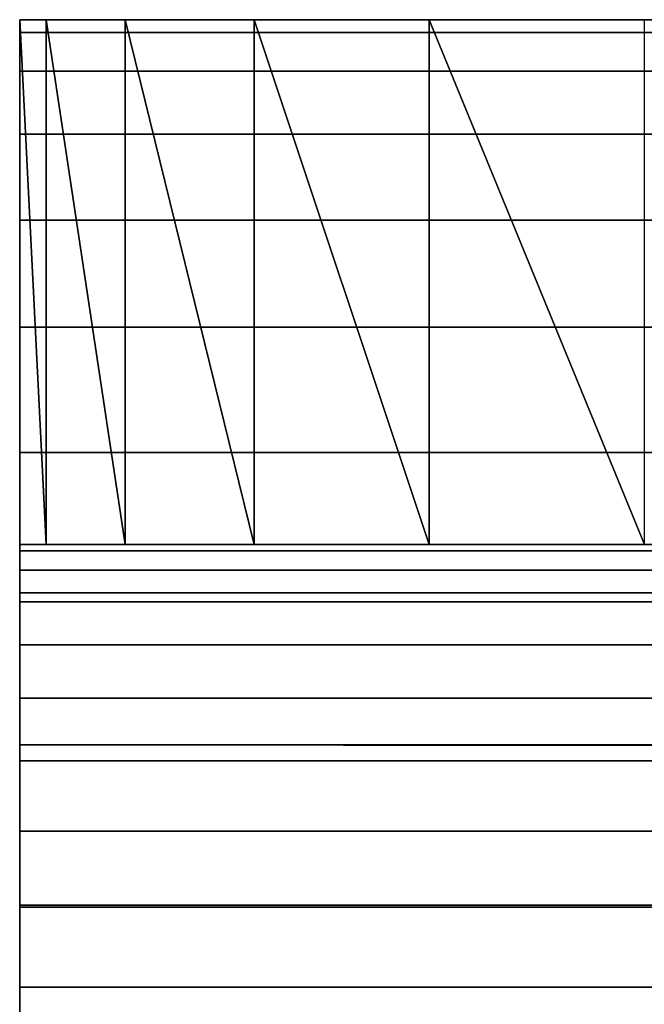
# Model space of a CAD drawing. Extents: x 0 to 604, y -645 to 1.
# Tile 250 of 256: x 3.63 to 5.42, y -558.31 to -555.5. Entities that reach past the tile are written whole.
import ezdxf

# ---------------------------------------------------------------- set-up
doc = ezdxf.new("R2010")
doc.units = 0
doc.header["$LTSCALE"] = 2.54
doc.layers.get('0').update_dxf_attribs({"color": 13, "linetype": 'CONTINUOUS'})

# ---------------------------------------------------------------- blocks, each defined once
blk = doc.blocks.new('GRUPA0_1')
at = {"color": 0}
for p, q in [((603.63171, -555.5, 53.612583), (3.631672, -555.5, 53.612583)), ((3.631672, -555.5, 53.612583), (8.631698, -555.5, 130.61258)), ((3.631672, -555.5, 53.612583), (8.631698, -555.5, 130.61258)), ((3.631672, -555.5, 53.612583), (3.631672, -555.5, 125.61259)), ((3.631672, -555.5, 125.61259), (8.631698, -555.5, 130.61258)), ((3.631672, -555.5, 125.61259), (8.631698, -555.5, 130.61258)), ((3.631672, -555.5, 125.61259), (3.707638, -555.5, 126.48083)), ((3.631672, -555.5, 53.612583), (3.631672, -555.5, 125.61259)), ((3.631672, -555.5, 53.612583), (3.631672, -557, 125.61259)), ((3.631672, -557, 125.61259), (3.631672, -555.5, 125.61259)), ((3.631672, -555.5, 53.612583), (3.631672, -557, 125.61259)), ((3.631672, -555.5, 53.612583), (3.631672, -557, 53.612583)), ((3.631672, -555.5, 53.612583), (3.631672, -557, 53.612583)), ((3.631672, -555.5, 53.612583), (3.631672, -557.01849, 53.37793)), ((3.631672, -555.5, 53.612583), (3.631672, -557.01849, 53.37793)), ((3.631672, -555.5, 53.612583), (3.631672, -555.53693, 53.14328)), ((603.63171, -555.5, 53.612583), (3.631672, -555.5, 53.612583)), ((603.63171, -555.53693, 53.14328), (3.631672, -555.5, 53.612583)), ((603.63171, -555.53693, 53.14328), (3.631672, -555.5, 53.612583)), ((3.631672, -555.5, 53.612583), (3.631672, -555.53693, 53.14328)), ((3.631672, -557, 125.61259), (3.631672, -555.5, 125.61259)), ((3.707638, -557, 126.48083), (3.631672, -555.5, 125.61259)), ((3.707638, -557, 126.48083), (3.631672, -555.5, 125.61259)), ((3.631672, -555.5, 125.61259), (3.707638, -555.5, 126.48083)), ((3.707638, -555.5, 126.48083), (8.631698, -555.5, 130.61258)), ((3.707638, -555.5, 126.48083), (3.933212, -555.5, 127.32269)), ((3.707638, -555.5, 126.48083), (8.631698, -555.5, 130.61258)), ((3.707638, -557, 126.48083), (3.707638, -555.5, 126.48083)), ((3.707638, -557, 126.48083), (3.707638, -555.5, 126.48083)), ((3.933212, -557, 127.32269), (3.707638, -555.5, 126.48083)), ((3.933212, -557, 127.32269), (3.707638, -555.5, 126.48083)), ((3.707638, -555.5, 126.48083), (3.933212, -555.5, 127.32269)), ((3.933212, -555.5, 127.32269), (8.631698, -555.5, 130.61258)), ((3.933212, -555.5, 127.32269), (8.631698, -555.5, 130.61258)), ((3.933212, -555.5, 127.32269), (4.301569, -555.5, 128.11258)), ((3.933212, -557, 127.32269), (3.933212, -555.5, 127.32269)), ((3.933212, -557, 127.32269), (3.933212, -555.5, 127.32269)), ((4.301569, -557, 128.11258), (3.933212, -555.5, 127.32269)), ((4.301569, -557, 128.11258), (3.933212, -555.5, 127.32269)), ((3.933212, -555.5, 127.32269), (4.301569, -555.5, 128.11258)), ((4.301569, -555.5, 128.11258), (8.631698, -555.5, 130.61258)), ((4.301569, -555.5, 128.11258), (8.631698, -555.5, 130.61258)), ((4.301569, -555.5, 128.11258), (4.801473, -555.5, 128.82652)), ((4.301569, -557, 128.11258), (4.301569, -555.5, 128.11258)), ((4.301569, -557, 128.11258), (4.301569, -555.5, 128.11258)), ((4.801473, -557, 128.82652), (4.301569, -555.5, 128.11258)), ((4.801473, -557, 128.82652), (4.301569, -555.5, 128.11258)), ((4.301569, -555.5, 128.11258), (4.801473, -555.5, 128.82652)), ((4.801473, -555.5, 128.82652), (8.631698, -555.5, 130.61258)), ((4.801473, -555.5, 128.82652), (5.417756, -555.5, 129.44281)), ((4.801473, -555.5, 128.82652), (8.631698, -555.5, 130.61258)), ((4.801473, -557, 128.82652), (4.801473, -555.5, 128.82652)), ((4.801473, -557, 128.82652), (4.801473, -555.5, 128.82652)), ((5.417756, -557, 129.44281), (4.801473, -555.5, 128.82652)), ((5.417756, -557, 129.44281), (4.801473, -555.5, 128.82652)), ((4.801473, -555.5, 128.82652), (5.417756, -555.5, 129.44281)), ((3.631672, -555.53693, 53.14328), (3.631672, -557.01849, 53.37793)), ((3.631672, -555.53693, 53.14328), (3.631672, -557.01849, 53.37793)), ((3.631672, -555.53693, 53.14328), (3.631672, -557.07343, 53.149055)), ((3.631672, -555.53693, 53.14328), (3.631672, -557.07343, 53.149055)), ((3.631672, -555.53693, 53.14328), (3.631672, -555.64685, 52.685535)), ((603.63171, -555.53693, 53.14328), (3.631672, -555.53693, 53.14328)), ((603.63171, -555.53693, 53.14328), (3.631672, -555.53693, 53.14328)), ((603.63171, -555.64685, 52.685535), (3.631672, -555.53693, 53.14328)), ((603.63171, -555.64685, 52.685535), (3.631672, -555.53693, 53.14328)), ((3.631672, -555.53693, 53.14328), (3.631672, -555.64685, 52.685535)), ((3.631672, -555.64685, 52.685535), (3.631672, -557.07343, 53.149055)), ((3.631672, -555.64685, 52.685535), (3.631672, -557.07343, 53.149055)), ((3.631672, -555.64685, 52.685535), (3.631672, -557.16351, 52.931599)), ((3.631672, -555.64685, 52.685535), (3.631672, -557.16351, 52.931599)), ((3.631672, -555.64685, 52.685535), (3.631672, -555.82697, 52.250614)), ((603.63171, -555.64685, 52.685535), (3.631672, -555.64685, 52.685535)), ((603.63171, -555.64685, 52.685535), (3.631672, -555.64685, 52.685535)), ((603.63171, -555.82697, 52.250614), (3.631672, -555.64685, 52.685535)), ((603.63171, -555.82697, 52.250614), (3.631672, -555.64685, 52.685535)), ((3.631672, -555.64685, 52.685535), (3.631672, -555.82697, 52.250614)), ((3.631672, -555.82697, 52.250614), (3.631672, -557.16351, 52.931599)), ((3.631672, -555.82697, 52.250614), (3.631672, -557.16351, 52.931599)), ((3.631672, -555.82697, 52.250614), (3.631672, -557.2865, 52.730907)), ((3.631672, -555.82697, 52.250614), (3.631672, -557.2865, 52.730907)), ((3.631672, -555.82697, 52.250614), (3.631672, -556.07294, 51.849228)), ((603.63171, -555.82697, 52.250614), (3.631672, -555.82697, 52.250614)), ((603.63171, -555.82697, 52.250614), (3.631672, -555.82697, 52.250614)), ((603.63171, -556.07294, 51.849228), (3.631672, -555.82697, 52.250614)), ((603.63171, -556.07294, 51.849228), (3.631672, -555.82697, 52.250614)), ((3.631672, -555.82697, 52.250614), (3.631672, -556.07294, 51.849228)), ((3.631672, -556.07294, 51.849228), (3.631672, -557.2865, 52.730907)), ((3.631672, -556.07294, 51.849228), (3.631672, -557.2865, 52.730907)), ((3.631672, -556.07294, 51.849228), (3.631672, -557.43933, 52.551922)), ((3.631672, -556.07294, 51.849228), (3.631672, -557.43933, 52.551922)), ((3.631672, -556.07294, 51.849228), (3.631672, -556.37866, 51.491264)), ((603.63171, -556.07294, 51.849228), (3.631672, -556.07294, 51.849228)), ((603.63171, -556.07294, 51.849228), (3.631672, -556.07294, 51.849228)), ((603.63171, -556.37866, 51.491264), (3.631672, -556.07294, 51.849228)), ((603.63171, -556.37866, 51.491264), (3.631672, -556.07294, 51.849228)), ((3.631672, -556.07294, 51.849228), (3.631672, -556.37866, 51.491264)), ((3.631672, -556.37866, 51.491264), (3.631672, -557.43933, 52.551922)), ((3.631672, -556.37866, 51.491264), (3.631672, -557.43933, 52.551922)), ((3.631672, -556.37866, 51.491264), (3.631672, -557.61835, 52.399059)), ((3.631672, -556.37866, 51.491264), (3.631672, -557.61835, 52.399059)), ((3.631672, -556.37866, 51.491264), (3.631672, -556.73663, 51.185535)), ((603.63171, -556.37866, 51.491264), (3.631672, -556.37866, 51.491264)), ((603.63171, -556.37866, 51.491264), (3.631672, -556.37866, 51.491264)), ((603.63171, -556.73663, 51.185535), (3.631672, -556.37866, 51.491264)), ((603.63171, -556.73663, 51.185535), (3.631672, -556.37866, 51.491264)), ((3.631672, -556.37866, 51.491264), (3.631672, -556.73663, 51.185535)), ((3.631672, -556.73663, 51.185535), (3.631672, -557.61835, 52.399059)), ((3.631672, -556.73663, 51.185535), (3.631672, -557.61835, 52.399059)), ((3.631672, -556.73663, 51.185535), (3.631672, -557.81903, 52.276077)), ((3.631672, -556.73663, 51.185535), (3.631672, -557.81903, 52.276077)), ((3.631672, -556.73663, 51.185535), (3.631672, -557.138, 50.939564)), ((603.63171, -556.73663, 51.185535), (3.631672, -556.73663, 51.185535)), ((603.63171, -556.73663, 51.185535), (3.631672, -556.73663, 51.185535)), ((603.63171, -557.138, 50.939564), (3.631672, -556.73663, 51.185535)), ((603.63171, -557.138, 50.939564), (3.631672, -556.73663, 51.185535)), ((3.631672, -556.73663, 51.185535), (3.631672, -557.138, 50.939564)), ((3.707638, -557, 126.48083), (3.631672, -557, 125.61259)), ((3.631672, -557, 125.61259), (8.631698, -557, 130.61258)), ((3.631672, -557, 125.61259), (8.631698, -557, 130.61258)), ((3.631672, -557, 125.61259), (3.631672, -557, 53.612583)), ((3.631672, -557, 53.612583), (8.631698, -557, 130.61258)), ((3.631672, -557, 53.612583), (8.631698, -557, 130.61258)), ((3.631672, -557, 53.612583), (598.63165, -557, 130.61258)), ((3.631672, -557, 53.612583), (603.63171, -557, 53.612583)), ((3.631672, -557, 53.612583), (598.63165, -557, 130.61258)), ((3.631672, -557, 125.61259), (3.631672, -557, 53.612583)), ((3.631672, -557.01849, 53.37793), (3.631672, -557, 53.612583)), ((603.63171, -557.01849, 53.37793), (3.631672, -557, 53.612583)), ((3.631672, -557.01849, 53.37793), (3.631672, -557, 53.612583)), ((603.63171, -557.01849, 53.37793), (3.631672, -557, 53.612583)), ((3.631672, -557, 53.612583), (603.63171, -557, 53.612583)), ((3.707638, -557, 126.48083), (3.631672, -557, 125.61259)), ((8.631698, -557, 130.61258), (3.707638, -557, 126.48083)), ((3.933212, -557, 127.32269), (3.707638, -557, 126.48083)), ((8.631698, -557, 130.61258), (3.707638, -557, 126.48083)), ((3.933212, -557, 127.32269), (3.707638, -557, 126.48083)), ((4.301569, -557, 128.11258), (3.933212, -557, 127.32269)), ((3.933212, -557, 127.32269), (8.631698, -557, 130.61258)), ((3.933212, -557, 127.32269), (8.631698, -557, 130.61258)), ((4.301569, -557, 128.11258), (3.933212, -557, 127.32269)), ((4.801473, -557, 128.82652), (4.301569, -557, 128.11258)), ((4.301569, -557, 128.11258), (8.631698, -557, 130.61258)), ((4.301569, -557, 128.11258), (8.631698, -557, 130.61258)), ((4.801473, -557, 128.82652), (4.301569, -557, 128.11258)), ((5.417756, -557, 129.44281), (4.801473, -557, 128.82652)), ((4.801473, -557, 128.82652), (8.631698, -557, 130.61258)), ((4.801473, -557, 128.82652), (8.631698, -557, 130.61258)), ((5.417756, -557, 129.44281), (4.801473, -557, 128.82652)), ((3.631672, -557.07343, 53.149055), (3.631672, -557.01849, 53.37793)), ((603.63171, -557.07343, 53.149055), (3.631672, -557.01849, 53.37793)), ((3.631672, -557.07343, 53.149055), (3.631672, -557.01849, 53.37793)), ((603.63171, -557.07343, 53.149055), (3.631672, -557.01849, 53.37793)), ((603.63171, -557.01849, 53.37793), (3.631672, -557.01849, 53.37793)), ((603.63171, -557.01849, 53.37793), (3.631672, -557.01849, 53.37793)), ((3.631672, -557.16351, 52.931599), (3.631672, -557.07343, 53.149055)), ((603.63171, -557.16351, 52.931599), (3.631672, -557.07343, 53.149055)), ((3.631672, -557.16351, 52.931599), (3.631672, -557.07343, 53.149055)), ((603.63171, -557.16351, 52.931599), (3.631672, -557.07343, 53.149055)), ((603.63171, -557.07343, 53.149055), (3.631672, -557.07343, 53.149055)), ((603.63171, -557.07343, 53.149055), (3.631672, -557.07343, 53.149055)), ((3.631672, -557.138, 50.939564), (3.631672, -557.81903, 52.276077)), ((3.631672, -557.138, 50.939564), (3.631672, -557.81903, 52.276077)), ((3.631672, -557.138, 50.939564), (3.631672, -558.0365, 52.185997)), ((3.631672, -557.138, 50.939564), (3.631672, -558.0365, 52.185997)), ((3.631672, -557.138, 50.939564), (3.631672, -557.57294, 50.759415)), ((603.63171, -557.138, 50.939564), (3.631672, -557.138, 50.939564)), ((603.63171, -557.138, 50.939564), (3.631672, -557.138, 50.939564)), ((603.63171, -557.57294, 50.759415), (3.631672, -557.138, 50.939564)), ((603.63171, -557.57294, 50.759415), (3.631672, -557.138, 50.939564)), ((3.631672, -557.138, 50.939564), (3.631672, -557.57294, 50.759415)), ((3.631672, -557.2865, 52.730907), (3.631672, -557.16351, 52.931599)), ((603.63171, -557.2865, 52.730907), (3.631672, -557.16351, 52.931599)), ((3.631672, -557.2865, 52.730907), (3.631672, -557.16351, 52.931599)), ((603.63171, -557.2865, 52.730907), (3.631672, -557.16351, 52.931599)), ((603.63171, -557.16351, 52.931599), (3.631672, -557.16351, 52.931599)), ((603.63171, -557.16351, 52.931599), (3.631672, -557.16351, 52.931599)), ((3.631672, -557.43933, 52.551922), (3.631672, -557.2865, 52.730907)), ((603.63171, -557.43933, 52.551922), (3.631672, -557.2865, 52.730907)), ((3.631672, -557.43933, 52.551922), (3.631672, -557.2865, 52.730907)), ((603.63171, -557.43933, 52.551922), (3.631672, -557.2865, 52.730907)), ((603.63171, -557.2865, 52.730907), (3.631672, -557.2865, 52.730907)), ((603.63171, -557.2865, 52.730907), (3.631672, -557.2865, 52.730907)), ((3.631672, -557.61835, 52.399059), (3.631672, -557.43933, 52.551922)), ((603.63171, -557.61835, 52.399059), (3.631672, -557.43933, 52.551922)), ((3.631672, -557.61835, 52.399059), (3.631672, -557.43933, 52.551922)), ((603.63171, -557.61835, 52.399059), (3.631672, -557.43933, 52.551922)), ((603.63171, -557.43933, 52.551922), (3.631672, -557.43933, 52.551922)), ((603.63171, -557.43933, 52.551922), (3.631672, -557.43933, 52.551922)), ((3.631672, -557.57294, 50.759415), (3.631672, -558.0365, 52.185997)), ((3.631672, -557.57294, 50.759415), (3.631672, -558.0365, 52.185997)), ((3.631672, -557.57294, 50.759415), (3.631672, -558.26532, 52.13105)), ((3.631672, -557.57294, 50.759415), (3.631672, -558.26532, 52.13105)), ((3.631672, -557.57294, 50.759415), (3.631672, -558.0307, 50.649517)), ((603.63171, -557.57294, 50.759415), (3.631672, -557.57294, 50.759415)), ((603.63171, -557.57294, 50.759415), (3.631672, -557.57294, 50.759415)), ((603.63171, -558.0307, 50.649517), (3.631672, -557.57294, 50.759415)), ((603.63171, -558.0307, 50.649517), (3.631672, -557.57294, 50.759415)), ((3.631672, -557.57294, 50.759415), (3.631672, -558.0307, 50.649517)), ((3.631672, -557.81903, 52.276077), (3.631672, -557.61835, 52.399059)), ((603.63171, -557.81903, 52.276077), (3.631672, -557.61835, 52.399059)), ((3.631672, -557.81903, 52.276077), (3.631672, -557.61835, 52.399059)), ((603.63171, -557.81903, 52.276077), (3.631672, -557.61835, 52.399059)), ((603.63171, -557.61835, 52.399059), (3.631672, -557.61835, 52.399059)), ((603.63171, -557.61835, 52.399059), (3.631672, -557.61835, 52.399059)), ((3.631672, -558.0365, 52.185997), (3.631672, -557.81903, 52.276077)), ((603.63171, -558.0365, 52.185997), (3.631672, -557.81903, 52.276077)), ((3.631672, -558.0365, 52.185997), (3.631672, -557.81903, 52.276077)), ((603.63171, -558.0365, 52.185997), (3.631672, -557.81903, 52.276077)), ((603.63171, -557.81903, 52.276077), (3.631672, -557.81903, 52.276077)), ((603.63171, -557.81903, 52.276077), (3.631672, -557.81903, 52.276077)), ((3.631672, -558.0307, 50.649517), (3.631672, -558.26532, 52.13105)), ((3.631672, -558.0307, 50.649517), (3.631672, -558.26532, 52.13105)), ((3.631672, -558.0307, 50.649517), (3.631672, -558.5, 52.112583)), ((3.631672, -558.0307, 50.649517), (3.631672, -558.5, 52.112583)), ((3.631672, -558.0307, 50.649517), (3.631672, -558.5, 50.612583)), ((603.63171, -558.0307, 50.649517), (3.631672, -558.0307, 50.649517)), ((603.63171, -558.0307, 50.649517), (3.631672, -558.0307, 50.649517)), ((603.63171, -558.5, 50.612583), (3.631672, -558.0307, 50.649517)), ((603.63171, -558.5, 50.612583), (3.631672, -558.0307, 50.649517)), ((3.631672, -558.0307, 50.649517), (3.631672, -558.5, 50.612583)), ((3.631672, -558.26532, 52.13105), (3.631672, -558.0365, 52.185997)), ((603.63171, -558.26532, 52.13105), (3.631672, -558.0365, 52.185997)), ((3.631672, -558.26532, 52.13105), (3.631672, -558.0365, 52.185997)), ((603.63171, -558.26532, 52.13105), (3.631672, -558.0365, 52.185997)), ((603.63171, -558.0365, 52.185997), (3.631672, -558.0365, 52.185997)), ((603.63171, -558.0365, 52.185997), (3.631672, -558.0365, 52.185997)), ((3.631672, -558.5, 52.112583), (3.631672, -558.26532, 52.13105)), ((603.63171, -558.5, 52.112583), (3.631672, -558.26532, 52.13105)), ((3.631672, -558.5, 52.112583), (3.631672, -558.26532, 52.13105)), ((603.63171, -558.5, 52.112583), (3.631672, -558.26532, 52.13105)), ((603.63171, -558.26532, 52.13105), (3.631672, -558.26532, 52.13105)), ((603.63171, -558.26532, 52.13105), (3.631672, -558.26532, 52.13105))]:
    blk.add_line(p, q, dxfattribs=at)
mesh = blk.add_polyface(dxfattribs=at)
corners = [(8.631698, -555.5, 130.61258), (603.63171, -555.5, 53.612583), (3.631672, -555.5, 53.612583)]
mesh.append_faces([[corners[k] for k in face] for face in [(0, 1, 2)]], dxfattribs={"color": 0})
mesh = blk.add_polyface(dxfattribs=at)
corners = [(8.631698, -555.5, 130.61258), (3.631672, -555.5, 53.612583), (3.631672, -555.5, 125.61259)]
mesh.append_faces([[corners[k] for k in face] for face in [(0, 1, 2)]], dxfattribs={"color": 0})
mesh = blk.add_polyface(dxfattribs=at)
corners = [(8.631698, -555.5, 130.61258), (3.631672, -555.5, 125.61259), (3.707638, -555.5, 126.48083)]
mesh.append_faces([[corners[k] for k in face] for face in [(0, 1, 2)]], dxfattribs={"color": 0})
mesh = blk.add_polyface(dxfattribs=at)
corners = [(3.631672, -555.5, 53.612583), (3.631672, -557, 125.61259), (3.631672, -555.5, 125.61259)]
mesh.append_faces([[corners[k] for k in face] for face in [(0, 1, 2)]], dxfattribs={"color": 0})
mesh = blk.add_polyface(dxfattribs=at)
corners = [(3.631672, -555.5, 53.612583), (3.631672, -557, 53.612583), (3.631672, -557, 125.61259)]
mesh.append_faces([[corners[k] for k in face] for face in [(0, 1, 2)]], dxfattribs={"color": 0})
mesh = blk.add_polyface(dxfattribs=at)
corners = [(3.631672, -555.5, 53.612583), (3.631672, -557.01849, 53.37793), (3.631672, -557, 53.612583)]
mesh.append_faces([[corners[k] for k in face] for face in [(0, 1, 2)]], dxfattribs={"color": 0})
mesh = blk.add_polyface(dxfattribs=at)
corners = [(3.631672, -555.5, 53.612583), (3.631672, -555.53693, 53.14328), (3.631672, -557.01849, 53.37793)]
mesh.append_faces([[corners[k] for k in face] for face in [(0, 1, 2)]], dxfattribs={"color": 0})
mesh = blk.add_polyface(dxfattribs=at)
corners = [(603.63171, -555.5, 53.612583), (603.63171, -555.53693, 53.14328), (3.631672, -555.5, 53.612583)]
mesh.append_faces([[corners[k] for k in face] for face in [(0, 1, 2)]], dxfattribs={"color": 0})
mesh = blk.add_polyface(dxfattribs=at)
corners = [(3.631672, -555.5, 53.612583), (603.63171, -555.53693, 53.14328), (3.631672, -555.53693, 53.14328)]
mesh.append_faces([[corners[k] for k in face] for face in [(0, 1, 2)]], dxfattribs={"color": 0})
mesh = blk.add_polyface(dxfattribs=at)
corners = [(3.631672, -555.5, 125.61259), (3.631672, -557, 125.61259), (3.707638, -557, 126.48083)]
mesh.append_faces([[corners[k] for k in face] for face in [(0, 1, 2)]], dxfattribs={"color": 0})
mesh = blk.add_polyface(dxfattribs=at)
corners = [(3.631672, -555.5, 125.61259), (3.707638, -557, 126.48083), (3.707638, -555.5, 126.48083)]
mesh.append_faces([[corners[k] for k in face] for face in [(0, 1, 2)]], dxfattribs={"color": 0})
mesh = blk.add_polyface(dxfattribs=at)
corners = [(8.631698, -555.5, 130.61258), (3.707638, -555.5, 126.48083), (3.933212, -555.5, 127.32269)]
mesh.append_faces([[corners[k] for k in face] for face in [(0, 1, 2)]], dxfattribs={"color": 0})
mesh = blk.add_polyface(dxfattribs=at)
corners = [(3.707638, -555.5, 126.48083), (3.707638, -557, 126.48083), (3.933212, -557, 127.32269)]
mesh.append_faces([[corners[k] for k in face] for face in [(0, 1, 2)]], dxfattribs={"color": 0})
mesh = blk.add_polyface(dxfattribs=at)
corners = [(3.707638, -555.5, 126.48083), (3.933212, -557, 127.32269), (3.933212, -555.5, 127.32269)]
mesh.append_faces([[corners[k] for k in face] for face in [(0, 1, 2)]], dxfattribs={"color": 0})
mesh = blk.add_polyface(dxfattribs=at)
corners = [(8.631698, -555.5, 130.61258), (3.933212, -555.5, 127.32269), (4.301569, -555.5, 128.11258)]
mesh.append_faces([[corners[k] for k in face] for face in [(0, 1, 2)]], dxfattribs={"color": 0})
mesh = blk.add_polyface(dxfattribs=at)
corners = [(3.933212, -555.5, 127.32269), (3.933212, -557, 127.32269), (4.301569, -557, 128.11258)]
mesh.append_faces([[corners[k] for k in face] for face in [(0, 1, 2)]], dxfattribs={"color": 0})
mesh = blk.add_polyface(dxfattribs=at)
corners = [(3.933212, -555.5, 127.32269), (4.301569, -557, 128.11258), (4.301569, -555.5, 128.11258)]
mesh.append_faces([[corners[k] for k in face] for face in [(0, 1, 2)]], dxfattribs={"color": 0})
mesh = blk.add_polyface(dxfattribs=at)
corners = [(8.631698, -555.5, 130.61258), (4.301569, -555.5, 128.11258), (4.801473, -555.5, 128.82652)]
mesh.append_faces([[corners[k] for k in face] for face in [(0, 1, 2)]], dxfattribs={"color": 0})
mesh = blk.add_polyface(dxfattribs=at)
corners = [(4.301569, -555.5, 128.11258), (4.301569, -557, 128.11258), (4.801473, -557, 128.82652)]
mesh.append_faces([[corners[k] for k in face] for face in [(0, 1, 2)]], dxfattribs={"color": 0})
mesh = blk.add_polyface(dxfattribs=at)
corners = [(4.301569, -555.5, 128.11258), (4.801473, -557, 128.82652), (4.801473, -555.5, 128.82652)]
mesh.append_faces([[corners[k] for k in face] for face in [(0, 1, 2)]], dxfattribs={"color": 0})
mesh = blk.add_polyface(dxfattribs=at)
corners = [(8.631698, -555.5, 130.61258), (4.801473, -555.5, 128.82652), (5.417756, -555.5, 129.44281)]
mesh.append_faces([[corners[k] for k in face] for face in [(0, 1, 2)]], dxfattribs={"color": 0})
mesh = blk.add_polyface(dxfattribs=at)
corners = [(4.801473, -555.5, 128.82652), (4.801473, -557, 128.82652), (5.417756, -557, 129.44281)]
mesh.append_faces([[corners[k] for k in face] for face in [(0, 1, 2)]], dxfattribs={"color": 0})
mesh = blk.add_polyface(dxfattribs=at)
corners = [(4.801473, -555.5, 128.82652), (5.417756, -557, 129.44281), (5.417756, -555.5, 129.44281)]
mesh.append_faces([[corners[k] for k in face] for face in [(0, 1, 2)]], dxfattribs={"color": 0})
mesh = blk.add_polyface(dxfattribs=at)
corners = [(3.631672, -555.53693, 53.14328), (3.631672, -557.07343, 53.149055), (3.631672, -557.01849, 53.37793)]
mesh.append_faces([[corners[k] for k in face] for face in [(0, 1, 2)]], dxfattribs={"color": 0})
mesh = blk.add_polyface(dxfattribs=at)
corners = [(3.631672, -555.53693, 53.14328), (3.631672, -555.64685, 52.685535), (3.631672, -557.07343, 53.149055)]
mesh.append_faces([[corners[k] for k in face] for face in [(0, 1, 2)]], dxfattribs={"color": 0})
mesh = blk.add_polyface(dxfattribs=at)
corners = [(603.63171, -555.53693, 53.14328), (603.63171, -555.64685, 52.685535), (3.631672, -555.53693, 53.14328)]
mesh.append_faces([[corners[k] for k in face] for face in [(0, 1, 2)]], dxfattribs={"color": 0})
mesh = blk.add_polyface(dxfattribs=at)
corners = [(3.631672, -555.53693, 53.14328), (603.63171, -555.64685, 52.685535), (3.631672, -555.64685, 52.685535)]
mesh.append_faces([[corners[k] for k in face] for face in [(0, 1, 2)]], dxfattribs={"color": 0})
mesh = blk.add_polyface(dxfattribs=at)
corners = [(3.631672, -555.64685, 52.685535), (3.631672, -557.16351, 52.931599), (3.631672, -557.07343, 53.149055)]
mesh.append_faces([[corners[k] for k in face] for face in [(0, 1, 2)]], dxfattribs={"color": 0})
mesh = blk.add_polyface(dxfattribs=at)
corners = [(3.631672, -555.64685, 52.685535), (3.631672, -555.82697, 52.250614), (3.631672, -557.16351, 52.931599)]
mesh.append_faces([[corners[k] for k in face] for face in [(0, 1, 2)]], dxfattribs={"color": 0})
mesh = blk.add_polyface(dxfattribs=at)
corners = [(603.63171, -555.64685, 52.685535), (603.63171, -555.82697, 52.250614), (3.631672, -555.64685, 52.685535)]
mesh.append_faces([[corners[k] for k in face] for face in [(0, 1, 2)]], dxfattribs={"color": 0})
mesh = blk.add_polyface(dxfattribs=at)
corners = [(3.631672, -555.64685, 52.685535), (603.63171, -555.82697, 52.250614), (3.631672, -555.82697, 52.250614)]
mesh.append_faces([[corners[k] for k in face] for face in [(0, 1, 2)]], dxfattribs={"color": 0})
mesh = blk.add_polyface(dxfattribs=at)
corners = [(3.631672, -555.82697, 52.250614), (3.631672, -557.2865, 52.730907), (3.631672, -557.16351, 52.931599)]
mesh.append_faces([[corners[k] for k in face] for face in [(0, 1, 2)]], dxfattribs={"color": 0})
mesh = blk.add_polyface(dxfattribs=at)
corners = [(3.631672, -555.82697, 52.250614), (3.631672, -556.07294, 51.849228), (3.631672, -557.2865, 52.730907)]
mesh.append_faces([[corners[k] for k in face] for face in [(0, 1, 2)]], dxfattribs={"color": 0})
mesh = blk.add_polyface(dxfattribs=at)
corners = [(603.63171, -555.82697, 52.250614), (603.63171, -556.07294, 51.849228), (3.631672, -555.82697, 52.250614)]
mesh.append_faces([[corners[k] for k in face] for face in [(0, 1, 2)]], dxfattribs={"color": 0})
mesh = blk.add_polyface(dxfattribs=at)
corners = [(3.631672, -555.82697, 52.250614), (603.63171, -556.07294, 51.849228), (3.631672, -556.07294, 51.849228)]
mesh.append_faces([[corners[k] for k in face] for face in [(0, 1, 2)]], dxfattribs={"color": 0})
mesh = blk.add_polyface(dxfattribs=at)
corners = [(3.631672, -556.07294, 51.849228), (3.631672, -557.43933, 52.551922), (3.631672, -557.2865, 52.730907)]
mesh.append_faces([[corners[k] for k in face] for face in [(0, 1, 2)]], dxfattribs={"color": 0})
mesh = blk.add_polyface(dxfattribs=at)
corners = [(3.631672, -556.07294, 51.849228), (3.631672, -556.37866, 51.491264), (3.631672, -557.43933, 52.551922)]
mesh.append_faces([[corners[k] for k in face] for face in [(0, 1, 2)]], dxfattribs={"color": 0})
mesh = blk.add_polyface(dxfattribs=at)
corners = [(603.63171, -556.07294, 51.849228), (603.63171, -556.37866, 51.491264), (3.631672, -556.07294, 51.849228)]
mesh.append_faces([[corners[k] for k in face] for face in [(0, 1, 2)]], dxfattribs={"color": 0})
mesh = blk.add_polyface(dxfattribs=at)
corners = [(3.631672, -556.07294, 51.849228), (603.63171, -556.37866, 51.491264), (3.631672, -556.37866, 51.491264)]
mesh.append_faces([[corners[k] for k in face] for face in [(0, 1, 2)]], dxfattribs={"color": 0})
mesh = blk.add_polyface(dxfattribs=at)
corners = [(3.631672, -556.37866, 51.491264), (3.631672, -557.61835, 52.399059), (3.631672, -557.43933, 52.551922)]
mesh.append_faces([[corners[k] for k in face] for face in [(0, 1, 2)]], dxfattribs={"color": 0})
mesh = blk.add_polyface(dxfattribs=at)
corners = [(3.631672, -556.37866, 51.491264), (3.631672, -556.73663, 51.185535), (3.631672, -557.61835, 52.399059)]
mesh.append_faces([[corners[k] for k in face] for face in [(0, 1, 2)]], dxfattribs={"color": 0})
mesh = blk.add_polyface(dxfattribs=at)
corners = [(603.63171, -556.73663, 51.185535), (3.631672, -556.37866, 51.491264), (603.63171, -556.37866, 51.491264)]
mesh.append_faces([[corners[k] for k in face] for face in [(0, 1, 2)]], dxfattribs={"color": 0})
mesh = blk.add_polyface(dxfattribs=at)
corners = [(603.63171, -556.73663, 51.185535), (3.631672, -556.73663, 51.185535), (3.631672, -556.37866, 51.491264)]
mesh.append_faces([[corners[k] for k in face] for face in [(0, 1, 2)]], dxfattribs={"color": 0})
mesh = blk.add_polyface(dxfattribs=at)
corners = [(3.631672, -556.73663, 51.185535), (3.631672, -557.81903, 52.276077), (3.631672, -557.61835, 52.399059)]
mesh.append_faces([[corners[k] for k in face] for face in [(0, 1, 2)]], dxfattribs={"color": 0})
mesh = blk.add_polyface(dxfattribs=at)
corners = [(3.631672, -556.73663, 51.185535), (3.631672, -557.138, 50.939564), (3.631672, -557.81903, 52.276077)]
mesh.append_faces([[corners[k] for k in face] for face in [(0, 1, 2)]], dxfattribs={"color": 0})
mesh = blk.add_polyface(dxfattribs=at)
corners = [(603.63171, -557.138, 50.939564), (3.631672, -556.73663, 51.185535), (603.63171, -556.73663, 51.185535)]
mesh.append_faces([[corners[k] for k in face] for face in [(0, 1, 2)]], dxfattribs={"color": 0})
mesh = blk.add_polyface(dxfattribs=at)
corners = [(603.63171, -557.138, 50.939564), (3.631672, -557.138, 50.939564), (3.631672, -556.73663, 51.185535)]
mesh.append_faces([[corners[k] for k in face] for face in [(0, 1, 2)]], dxfattribs={"color": 0})
mesh = blk.add_polyface(dxfattribs=at)
corners = [(8.631698, -557, 130.61258), (3.707638, -557, 126.48083), (3.631672, -557, 125.61259)]
mesh.append_faces([[corners[k] for k in face] for face in [(0, 1, 2)]], dxfattribs={"color": 0})
mesh = blk.add_polyface(dxfattribs=at)
corners = [(8.631698, -557, 130.61258), (3.631672, -557, 125.61259), (3.631672, -557, 53.612583)]
mesh.append_faces([[corners[k] for k in face] for face in [(0, 1, 2)]], dxfattribs={"color": 0})
mesh = blk.add_polyface(dxfattribs=at)
corners = [(8.631698, -557, 130.61258), (3.631672, -557, 53.612583), (598.63165, -557, 130.61258)]
mesh.append_faces([[corners[k] for k in face] for face in [(0, 1, 2)]], dxfattribs={"color": 0})
mesh = blk.add_polyface(dxfattribs=at)
corners = [(598.63165, -557, 130.61258), (3.631672, -557, 53.612583), (603.63171, -557, 53.612583)]
mesh.append_faces([[corners[k] for k in face] for face in [(0, 1, 2)]], dxfattribs={"color": 0})
mesh = blk.add_polyface(dxfattribs=at)
corners = [(3.631672, -557, 53.612583), (3.631672, -557.01849, 53.37793), (603.63171, -557.01849, 53.37793)]
mesh.append_faces([[corners[k] for k in face] for face in [(0, 1, 2)]], dxfattribs={"color": 0})
mesh = blk.add_polyface(dxfattribs=at)
corners = [(3.631672, -557, 53.612583), (603.63171, -557.01849, 53.37793), (603.63171, -557, 53.612583)]
mesh.append_faces([[corners[k] for k in face] for face in [(0, 1, 2)]], dxfattribs={"color": 0})
mesh = blk.add_polyface(dxfattribs=at)
corners = [(8.631698, -557, 130.61258), (3.933212, -557, 127.32269), (3.707638, -557, 126.48083)]
mesh.append_faces([[corners[k] for k in face] for face in [(0, 1, 2)]], dxfattribs={"color": 0})
mesh = blk.add_polyface(dxfattribs=at)
corners = [(8.631698, -557, 130.61258), (4.301569, -557, 128.11258), (3.933212, -557, 127.32269)]
mesh.append_faces([[corners[k] for k in face] for face in [(0, 1, 2)]], dxfattribs={"color": 0})
mesh = blk.add_polyface(dxfattribs=at)
corners = [(8.631698, -557, 130.61258), (4.801473, -557, 128.82652), (4.301569, -557, 128.11258)]
mesh.append_faces([[corners[k] for k in face] for face in [(0, 1, 2)]], dxfattribs={"color": 0})
mesh = blk.add_polyface(dxfattribs=at)
corners = [(8.631698, -557, 130.61258), (5.417756, -557, 129.44281), (4.801473, -557, 128.82652)]
mesh.append_faces([[corners[k] for k in face] for face in [(0, 1, 2)]], dxfattribs={"color": 0})
mesh = blk.add_polyface(dxfattribs=at)
corners = [(3.631672, -557.01849, 53.37793), (3.631672, -557.07343, 53.149055), (603.63171, -557.07343, 53.149055)]
mesh.append_faces([[corners[k] for k in face] for face in [(0, 1, 2)]], dxfattribs={"color": 0})
mesh = blk.add_polyface(dxfattribs=at)
corners = [(3.631672, -557.01849, 53.37793), (603.63171, -557.07343, 53.149055), (603.63171, -557.01849, 53.37793)]
mesh.append_faces([[corners[k] for k in face] for face in [(0, 1, 2)]], dxfattribs={"color": 0})
mesh = blk.add_polyface(dxfattribs=at)
corners = [(3.631672, -557.07343, 53.149055), (3.631672, -557.16351, 52.931599), (603.63171, -557.16351, 52.931599)]
mesh.append_faces([[corners[k] for k in face] for face in [(0, 1, 2)]], dxfattribs={"color": 0})
mesh = blk.add_polyface(dxfattribs=at)
corners = [(3.631672, -557.07343, 53.149055), (603.63171, -557.16351, 52.931599), (603.63171, -557.07343, 53.149055)]
mesh.append_faces([[corners[k] for k in face] for face in [(0, 1, 2)]], dxfattribs={"color": 0})
mesh = blk.add_polyface(dxfattribs=at)
corners = [(3.631672, -557.138, 50.939564), (3.631672, -558.0365, 52.185997), (3.631672, -557.81903, 52.276077)]
mesh.append_faces([[corners[k] for k in face] for face in [(0, 1, 2)]], dxfattribs={"color": 0})
mesh = blk.add_polyface(dxfattribs=at)
corners = [(3.631672, -557.138, 50.939564), (3.631672, -557.57294, 50.759415), (3.631672, -558.0365, 52.185997)]
mesh.append_faces([[corners[k] for k in face] for face in [(0, 1, 2)]], dxfattribs={"color": 0})
mesh = blk.add_polyface(dxfattribs=at)
corners = [(603.63171, -557.57294, 50.759415), (3.631672, -557.138, 50.939564), (603.63171, -557.138, 50.939564)]
mesh.append_faces([[corners[k] for k in face] for face in [(0, 1, 2)]], dxfattribs={"color": 0})
mesh = blk.add_polyface(dxfattribs=at)
corners = [(603.63171, -557.57294, 50.759415), (3.631672, -557.57294, 50.759415), (3.631672, -557.138, 50.939564)]
mesh.append_faces([[corners[k] for k in face] for face in [(0, 1, 2)]], dxfattribs={"color": 0})
mesh = blk.add_polyface(dxfattribs=at)
corners = [(3.631672, -557.16351, 52.931599), (3.631672, -557.2865, 52.730907), (603.63171, -557.2865, 52.730907)]
mesh.append_faces([[corners[k] for k in face] for face in [(0, 1, 2)]], dxfattribs={"color": 0})
mesh = blk.add_polyface(dxfattribs=at)
corners = [(3.631672, -557.16351, 52.931599), (603.63171, -557.2865, 52.730907), (603.63171, -557.16351, 52.931599)]
mesh.append_faces([[corners[k] for k in face] for face in [(0, 1, 2)]], dxfattribs={"color": 0})
mesh = blk.add_polyface(dxfattribs=at)
corners = [(3.631672, -557.2865, 52.730907), (3.631672, -557.43933, 52.551922), (603.63171, -557.43933, 52.551922)]
mesh.append_faces([[corners[k] for k in face] for face in [(0, 1, 2)]], dxfattribs={"color": 0})
mesh = blk.add_polyface(dxfattribs=at)
corners = [(3.631672, -557.2865, 52.730907), (603.63171, -557.43933, 52.551922), (603.63171, -557.2865, 52.730907)]
mesh.append_faces([[corners[k] for k in face] for face in [(0, 1, 2)]], dxfattribs={"color": 0})
mesh = blk.add_polyface(dxfattribs=at)
corners = [(603.63171, -557.61835, 52.399059), (3.631672, -557.43933, 52.551922), (3.631672, -557.61835, 52.399059)]
mesh.append_faces([[corners[k] for k in face] for face in [(0, 1, 2)]], dxfattribs={"color": 0})
mesh = blk.add_polyface(dxfattribs=at)
corners = [(603.63171, -557.43933, 52.551922), (3.631672, -557.43933, 52.551922), (603.63171, -557.61835, 52.399059)]
mesh.append_faces([[corners[k] for k in face] for face in [(0, 1, 2)]], dxfattribs={"color": 0})
mesh = blk.add_polyface(dxfattribs=at)
corners = [(3.631672, -557.57294, 50.759415), (3.631672, -558.26532, 52.13105), (3.631672, -558.0365, 52.185997)]
mesh.append_faces([[corners[k] for k in face] for face in [(0, 1, 2)]], dxfattribs={"color": 0})
mesh = blk.add_polyface(dxfattribs=at)
corners = [(3.631672, -557.57294, 50.759415), (3.631672, -558.0307, 50.649517), (3.631672, -558.26532, 52.13105)]
mesh.append_faces([[corners[k] for k in face] for face in [(0, 1, 2)]], dxfattribs={"color": 0})
mesh = blk.add_polyface(dxfattribs=at)
corners = [(603.63171, -558.0307, 50.649517), (3.631672, -557.57294, 50.759415), (603.63171, -557.57294, 50.759415)]
mesh.append_faces([[corners[k] for k in face] for face in [(0, 1, 2)]], dxfattribs={"color": 0})
mesh = blk.add_polyface(dxfattribs=at)
corners = [(603.63171, -558.0307, 50.649517), (3.631672, -558.0307, 50.649517), (3.631672, -557.57294, 50.759415)]
mesh.append_faces([[corners[k] for k in face] for face in [(0, 1, 2)]], dxfattribs={"color": 0})
mesh = blk.add_polyface(dxfattribs=at)
corners = [(603.63171, -557.81903, 52.276077), (3.631672, -557.61835, 52.399059), (3.631672, -557.81903, 52.276077)]
mesh.append_faces([[corners[k] for k in face] for face in [(0, 1, 2)]], dxfattribs={"color": 0})
mesh = blk.add_polyface(dxfattribs=at)
corners = [(603.63171, -557.61835, 52.399059), (3.631672, -557.61835, 52.399059), (603.63171, -557.81903, 52.276077)]
mesh.append_faces([[corners[k] for k in face] for face in [(0, 1, 2)]], dxfattribs={"color": 0})
mesh = blk.add_polyface(dxfattribs=at)
corners = [(603.63171, -558.0365, 52.185997), (3.631672, -557.81903, 52.276077), (3.631672, -558.0365, 52.185997)]
mesh.append_faces([[corners[k] for k in face] for face in [(0, 1, 2)]], dxfattribs={"color": 0})
mesh = blk.add_polyface(dxfattribs=at)
corners = [(603.63171, -557.81903, 52.276077), (3.631672, -557.81903, 52.276077), (603.63171, -558.0365, 52.185997)]
mesh.append_faces([[corners[k] for k in face] for face in [(0, 1, 2)]], dxfattribs={"color": 0})
mesh = blk.add_polyface(dxfattribs=at)
corners = [(3.631672, -558.0307, 50.649517), (3.631672, -558.5, 52.112583), (3.631672, -558.26532, 52.13105)]
mesh.append_faces([[corners[k] for k in face] for face in [(0, 1, 2)]], dxfattribs={"color": 0})
mesh = blk.add_polyface(dxfattribs=at)
corners = [(3.631672, -558.0307, 50.649517), (3.631672, -558.5, 50.612583), (3.631672, -558.5, 52.112583)]
mesh.append_faces([[corners[k] for k in face] for face in [(0, 1, 2)]], dxfattribs={"color": 0})
mesh = blk.add_polyface(dxfattribs=at)
corners = [(603.63171, -558.5, 50.612583), (3.631672, -558.0307, 50.649517), (603.63171, -558.0307, 50.649517)]
mesh.append_faces([[corners[k] for k in face] for face in [(0, 1, 2)]], dxfattribs={"color": 0})
mesh = blk.add_polyface(dxfattribs=at)
corners = [(603.63171, -558.5, 50.612583), (3.631672, -558.5, 50.612583), (3.631672, -558.0307, 50.649517)]
mesh.append_faces([[corners[k] for k in face] for face in [(0, 1, 2)]], dxfattribs={"color": 0})
mesh = blk.add_polyface(dxfattribs=at)
corners = [(603.63171, -558.26532, 52.13105), (3.631672, -558.0365, 52.185997), (3.631672, -558.26532, 52.13105)]
mesh.append_faces([[corners[k] for k in face] for face in [(0, 1, 2)]], dxfattribs={"color": 0})
mesh = blk.add_polyface(dxfattribs=at)
corners = [(603.63171, -558.0365, 52.185997), (3.631672, -558.0365, 52.185997), (603.63171, -558.26532, 52.13105)]
mesh.append_faces([[corners[k] for k in face] for face in [(0, 1, 2)]], dxfattribs={"color": 0})
mesh = blk.add_polyface(dxfattribs=at)
corners = [(603.63171, -558.5, 52.112583), (3.631672, -558.26532, 52.13105), (3.631672, -558.5, 52.112583)]
mesh.append_faces([[corners[k] for k in face] for face in [(0, 1, 2)]], dxfattribs={"color": 0})
mesh = blk.add_polyface(dxfattribs=at)
corners = [(603.63171, -558.26532, 52.13105), (3.631672, -558.26532, 52.13105), (603.63171, -558.5, 52.112583)]
mesh.append_faces([[corners[k] for k in face] for face in [(0, 1, 2)]], dxfattribs={"color": 0})

msp = doc.modelspace()

# ---------------------------------------------------------------- block references
at = {"color": 0}
msp.add_blockref('GRUPA0_1', (0, 0), dxfattribs=at)

doc.saveas('drawing.dxf')
